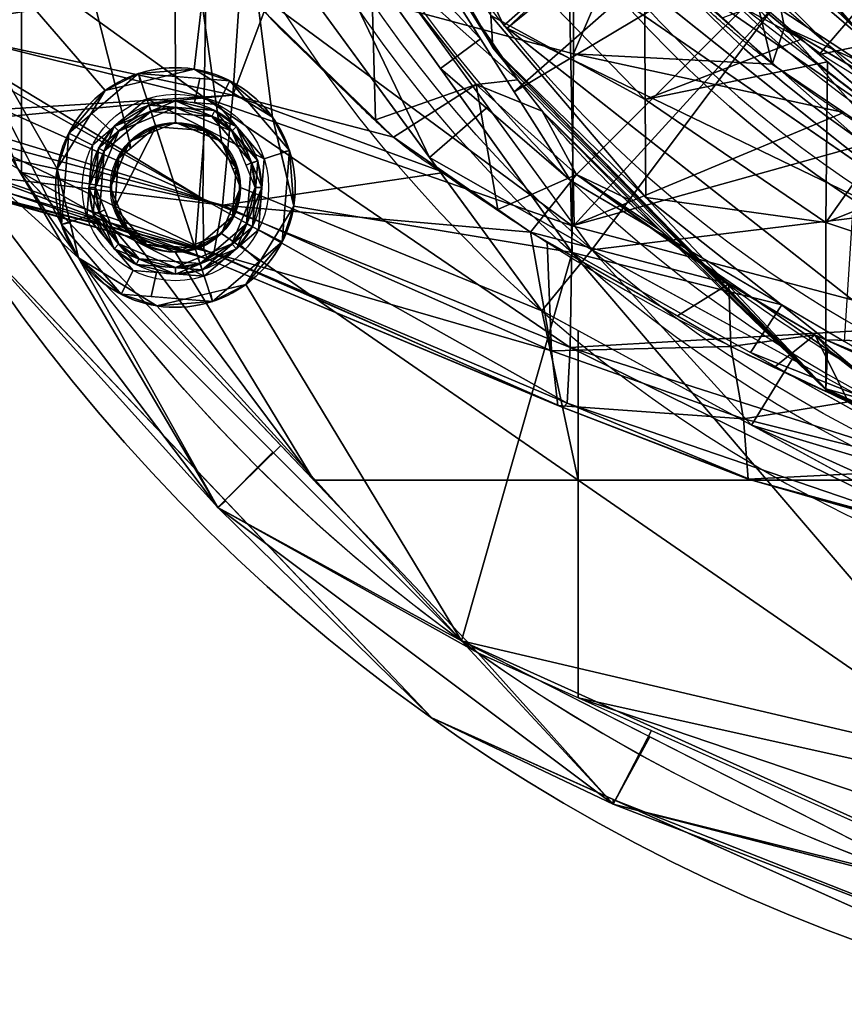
# Model space of a CAD drawing. Header units: millimetres. Extents: x -115 to 115, y -168 to 68.
# Tile 15 of 182: x -55 to -24, y -66 to -29. Entities that reach past the tile are written whole.
import ezdxf

# ---------------------------------------------------------------- set-up
doc = ezdxf.new("R2010")
doc.units = ezdxf.units.MM
doc.layers.add('100', color=7, linetype='Continuous', true_color=0xffffff)

msp = doc.modelspace()

# ---------------------------------------------------------------- linework, layer by layer
at = {"layer": '100', "color": 163, "linetype": 'Continuous'}
for centre, radius in [((0, 0, -61), 43), ((0, 0, -50), 41), ((-48.946, -35.561, 97), 4.5), ((-48.946, -35.561, 103), 3.5), ((-48.946, -35.561, 81), 2.446), ((-48.946, -35.561, 81.046), 2.446)]:
    msp.add_circle(centre, radius, dxfattribs=at)
at = {"layer": '100', "color": 163, "linetype": 'Continuous', "extrusion": (0, 0, -1)}
for centre, radius in [((0, 0, 52), 43), ((0, 0, 63), 41), ((0, 0, 50), 40), ((48.946, -35.561, -102), 4.5), ((48.946, -35.561, -97), 3.25), ((48.946, -35.561, -89), 3.25), ((48.946, -35.561, -97), 3), ((48.946, -35.561, -89), 3), ((48.946, -35.561, -81), 2.4)]:
    msp.add_circle(centre, radius, dxfattribs=at)
for centre, radius, start, end in [((0, 0, -94), 68, 283.06797, 256.93203), ((0, 0, -81), 65, 283.06797, 256.93203), ((0, 0, -97), 51.024, 286.7388, 253.2612), ((0, 0, -80.215), 50.45, 286.0923, 253.9077), ((0, 0, -50), 38.845, 209.0115, 150.9893), ((0, 0, -100), 32.941, 283.1966, 256.8034)]:
    msp.add_arc(centre, radius, start, end, dxfattribs=at)
at = {"layer": '100', "color": 163, "linetype": 'Continuous'}
for centre, radius, start, end in [((0, 0, 84), 68, 283.06797, 256.93203), ((0, 0, 81), 53.418, 285.9698, 254.0302), ((0, 0, 97.321), 49.087, 286.8231, 253.1769), ((0, 0, 65.794), 47, 115.2768, 244.7232), ((0, 0, 51.206), 47, 115.2768, 244.7232), ((0, 0, 50), 42.5, 90, 270), ((0, 0, 67), 42.5, 90, 270), ((0, 0, 97), 65, 180, 216), ((0, 0, 97), 65, 216, 252)]:
    msp.add_arc(centre, radius, start, end, dxfattribs=at)
for points, knots in [([(0.875, 48.447, 3.458), (-2.715, 48.515, 3.428), (-6.302, 48.259, 3.367), (-13.467, 47.122, 2.954), (-16.938, 46.24, 2.643), (-21.947, 44.395, 2.022), (-23.574, 43.662, 1.791), (-26.818, 42.158, 1.343), (-28.432, 41.38, 1.033), (-33.038, 38.923, -0.287), (-35.869, 37.089, -1.625), (-39.042, 34.863, -3.899), (-39.69, 34.457, -4.374), (-40.842, 33.594, -5.429), (-41.343, 33.12, -5.998), (-42.858, 31.722, -7.711), (-43.82, 30.777, -8.897), (-46.647, 27.9, -12.456), (-48.079, 25.637, -14.854), (-50.63, 20.923, -19.584), (-51.653, 18.383, -21.857), (-52.798, 13.914, -24.683), (-53.114, 12.351, -25.51), (-53.6, 9.09, -26.862), (-53.739, 7.361, -27.374), (-54.053, 2.058, -28.45), (-54.063, -1.643, -28.478), (-53.766, -6.916, -27.486), (-53.646, -8.64, -27.011), (-53.173, -11.984, -25.686), (-52.872, -13.563, -24.882), (-51.781, -18.057, -22.128), (-50.742, -20.683, -19.806), (-48.823, -24.268, -16.23), (-48.16, -25.443, -15.024), (-47.019, -27.107, -13.22), (-46.599, -27.629, -12.614), (-45.807, -28.719, -11.413), (-45.372, -29.244, -10.815), (-43.914, -30.652, -9.039), (-42.956, -31.591, -7.841), (-41.473, -33.023, -6.112), (-40.975, -33.503, -5.543), (-39.852, -34.392, -4.474), (-39.214, -34.801, -3.989), (-36.025, -36.998, -1.7), (-33.129, -38.88, -0.318), (-28.503, -41.339, 1.007), (-26.9, -42.117, 1.312), (-23.634, -43.64, 1.78), (-21.986, -44.378, 2.014), (-16.952, -46.236, 2.643), (-13.49, -47.112, 2.957), (-9.936, -47.681, 3.159)], [0, 0, 0, 0, 0.0625, 0.0625, 0.125, 0.125, 0.15625, 0.15625, 0.1875, 0.1875, 0.25, 0.25, 0.265625, 0.265625, 0.28125, 0.28125, 0.3125, 0.3125, 0.375, 0.375, 0.4375, 0.4375, 0.46875, 0.46875, 0.5, 0.5, 0.5625, 0.5625, 0.59375, 0.59375, 0.625, 0.625, 0.6875, 0.6875, 0.71875, 0.71875, 0.734375, 0.734375, 0.75, 0.75, 0.78125, 0.78125, 0.796875, 0.796875, 0.8125, 0.8125, 0.875, 0.875, 0.90625, 0.90625, 0.9375, 0.9375, 1, 1, 1, 1]), ([(-16.056, -45.781, -4.135), (-18.985, -44.746, -4.409), (-21.804, -43.37, -4.713), (-27.082, -40.118, -5.779), (-29.515, -38.31, -6.701), (-33.707, -34.498, -9.407), (-35.355, -32.578, -11.265), (-37.956, -28.88, -15.676), (-39.141, -26.935, -17.869), (-40.685, -23.91, -21.166), (-41.175, -22.899, -22.287), (-42.094, -20.65, -24.277), (-42.493, -19.47, -25.224), (-43.553, -15.721, -27.85), (-44.081, -12.967, -29.377), (-44.662, -8.519, -30.685), (-44.78, -6.953, -30.945), (-44.978, -3.835, -31.382), (-45.048, -2.259, -31.507), (-45.08, 0.894, -31.563), (-45.037, 2.477, -31.493), (-44.878, 5.598, -31.166), (-44.782, 7.136, -30.885), (-44.469, 10.192, -30.264), (-44.247, 11.684, -29.707), (-43.748, 14.512, -28.411), (-43.463, 15.857, -27.655), (-42.477, 19.728, -25.15), (-41.571, 22.073, -23.177), (-39.612, 26.079, -18.801), (-38.471, 28.055, -16.676), (-36.608, 30.816, -13.376), (-35.957, 31.736, -12.291), (-34.39, 33.654, -10.341), (-33.506, 34.6, -9.425), (-30.549, 37.456, -7.2), (-28.175, 39.334, -6.151), (-24.346, 41.825, -5.186), (-23.021, 42.621, -4.976), (-20.272, 44.069, -4.594), (-18.847, 44.715, -4.419), (-14.523, 46.404, -3.967), (-11.542, 47.219, -3.762), (-5.398, 48.27, -3.498), (-2.264, 48.49, -3.474), (0.83, 48.452, -3.443)], [0, 0, 0, 0, 0.0625, 0.0625, 0.125, 0.125, 0.1875, 0.1875, 0.25, 0.25, 0.28125, 0.28125, 0.3125, 0.3125, 0.375, 0.375, 0.40625, 0.40625, 0.4375, 0.4375, 0.46875, 0.46875, 0.5, 0.5, 0.53125, 0.53125, 0.5625, 0.5625, 0.625, 0.625, 0.6875, 0.6875, 0.71875, 0.71875, 0.75, 0.75, 0.8125, 0.8125, 0.84375, 0.84375, 0.875, 0.875, 0.9375, 0.9375, 1, 1, 1, 1]), ([(38.795, 1.315, 40.868), (38.795, -5.261, 40.868), (37.811, -10.395, 41.323), (35.697, -16.482, 42.323), (35.246, -17.681, 42.543), (34.049, -19.915, 43.058), (33.354, -20.985, 43.3), (31.161, -24.176, 43.83), (29.524, -26.242, 43.969), (25.98, -30.037, 43.924), (23.929, -31.699, 43.827), (19.583, -34.608, 43.719), (17.293, -35.84, 43.67), (12.469, -37.841, 43.574), (9.934, -38.602, 43.528), (4.838, -39.587, 43.461), (2.249, -39.82, 43.436), (-5.635, -39.775, 43.497), (-10.818, -38.799, 43.757), (-18.13, -36.022, 44.227), (-20.458, -34.888, 44.39), (-24.904, -32.211, 44.655), (-27.031, -30.63, 44.783), (-29.925, -28.006, 44.73), (-30.87, -27.115, 44.664), (-32.556, -25.147, 44.499), (-33.274, -24.047, 44.425), (-35.444, -20.763, 44.198), (-36.639, -18.44, 44.08), (-39.661, -11.265, 43.834), (-40.825, -6.046, 43.802), (-40.991, 1.735, 43.794), (-40.791, 4.37, 43.802), (-39.89, 9.523, 43.846), (-39.197, 12.028, 43.881), (-37.361, 16.904, 44.016), (-36.206, 19.286, 44.119), (-34.225, 22.653, 44.322), (-33.497, 23.73, 44.394), (-32.011, 25.863, 44.544), (-31.13, 26.836, 44.643), (-28.23, 29.584, 44.811), (-26.215, 31.296, 44.724), (-21.79, 34.18, 44.475), (-19.413, 35.423, 44.316), (-12.112, 38.464, 43.838), (-6.829, 39.599, 43.531), (3.681, 39.961, 43.402), (9.05, 39.1, 43.508), (16.412, 36.265, 43.65), (18.794, 35.057, 43.701), (23.273, 32.195, 43.809), (25.362, 30.591, 43.889), (29.06, 26.822, 43.982), (30.745, 24.709, 43.884), (33.019, 21.498, 43.396), (33.734, 20.413, 43.175), (35.017, 18.165, 42.654), (35.518, 16.954, 42.406), (36.859, 13.205, 41.775), (37.56, 10.633, 41.433), (38.291, 6.677, 41.093), (38.478, 5.351, 41.008), (38.73, 2.686, 40.896), (38.795, 1.315, 40.868), (38.795, -5.261, 40.868)], [-0.015625, -0.015625, 0, 0, 0.0625, 0.0625, 0.078125, 0.078125, 0.09375, 0.09375, 0.125, 0.125, 0.15625, 0.15625, 0.1875, 0.1875, 0.21875, 0.21875, 0.25, 0.25, 0.3125, 0.3125, 0.34375, 0.34375, 0.375, 0.375, 0.390625, 0.390625, 0.40625, 0.40625, 0.4375, 0.4375, 0.5, 0.5, 0.53125, 0.53125, 0.5625, 0.5625, 0.59375, 0.59375, 0.609375, 0.609375, 0.625, 0.625, 0.65625, 0.65625, 0.6875, 0.6875, 0.75, 0.75, 0.8125, 0.8125, 0.84375, 0.84375, 0.875, 0.875, 0.90625, 0.90625, 0.921875, 0.921875, 0.9375, 0.9375, 0.96875, 0.96875, 0.984375, 0.984375, 1, 1, 1.0625, 1.0625]), ([(-35.268, -17.64, -42.534), (-33.403, -21.121, -43.336), (-31.846, -23.235, -43.721), (-28.528, -27.38, -44.009), (-26.704, -29.363, -43.918), (-20.555, -34.342, -43.721), (-15.755, -36.859, -43.629), (-8.116, -39.039, -43.501), (-5.469, -39.504, -43.463), (-0.211, -39.89, -43.44), (2.428, -39.824, -43.464), (10.376, -38.916, -43.697), (15.479, -37.371, -44.059), (22.527, -33.735, -44.518), (24.754, -32.344, -44.66), (27.849, -29.893, -44.761), (28.838, -29.012, -44.764), (30.774, -27.184, -44.678), (31.695, -26.225, -44.586), (34.042, -23.086, -44.338), (35.374, -20.835, -44.202), (37.705, -16.107, -43.987), (38.657, -13.662, -43.919), (40.804, -6.148, -43.791), (41.274, -0.795, -43.781), (40.42, 6.977, -43.82), (39.877, 9.577, -43.844), (38.319, 14.588, -43.942), (37.316, 16.997, -44.019), (35.506, 20.481, -44.191), (34.863, 21.633, -44.256), (33.42, 23.832, -44.408), (32.711, 24.943, -44.476), (31.044, 26.94, -44.643), (30.093, 27.835, -44.718), (28.158, 29.599, -44.763), (27.156, 30.463, -44.744), (24.014, 32.846, -44.62), (21.771, 34.179, -44.47), (17.069, 36.483, -44.164), (14.606, 37.427, -43.997), (7.097, 39.555, -43.569), (1.773, 40.105, -43.424), (-8.563, 39.202, -43.486), (-13.711, 37.671, -43.592), (-20.603, 33.997, -43.743), (-22.822, 32.53, -43.791), (-26.853, 29.217, -43.924), (-28.6, 27.294, -44.006), (-31.856, 23.218, -43.717), (-33.405, 21.096, -43.331), (-35.216, 17.746, -42.558), (-35.671, 16.552, -42.335), (-36.517, 14.126, -41.935), (-36.898, 12.886, -41.752), (-38.564, 6.588, -40.955), (-39.088, 1.313, -40.737), (-38.384, -6.44, -41.05), (-37.912, -9.033, -41.267), (-36.927, -12.786, -41.738), (-36.552, -14.019, -41.918), (-35.709, -16.45, -42.317), (-35.268, -17.64, -42.534), (-33.403, -21.121, -43.336)], [-0.015625, -0.015625, 0, 0, 0.03125, 0.03125, 0.0625, 0.0625, 0.125, 0.125, 0.15625, 0.15625, 0.1875, 0.1875, 0.25, 0.25, 0.28125, 0.28125, 0.296875, 0.296875, 0.3125, 0.3125, 0.34375, 0.34375, 0.375, 0.375, 0.4375, 0.4375, 0.46875, 0.46875, 0.5, 0.5, 0.515625, 0.515625, 0.53125, 0.53125, 0.546875, 0.546875, 0.5625, 0.5625, 0.59375, 0.59375, 0.625, 0.625, 0.6875, 0.6875, 0.75, 0.75, 0.78125, 0.78125, 0.8125, 0.8125, 0.84375, 0.84375, 0.859375, 0.859375, 0.875, 0.875, 0.9375, 0.9375, 0.96875, 0.96875, 0.984375, 0.984375, 1, 1, 1.03125, 1.03125]), ([(32.357, -17.944, 47.231), (31.369, -19.727, 46.673), (30.414, -21.568, 46.351), (28.06, -25.002, 45.97), (26.659, -26.627, 45.9), (23.507, -29.388, 45.943), (21.803, -30.602, 45.999), (18.21, -32.793, 46.068), (16.325, -33.74, 46.099), (10.507, -36.079, 46.196), (6.335, -36.979, 46.283), (-1.989, -37.453, 46.301), (-6.226, -37.07, 46.115), (-14.358, -35.402, 45.61), (-18.392, -34.108, 45.386), (-23.929, -31.121, 45.305), (-25.691, -29.97, 45.311), (-28.818, -27.104, 45.314), (-30.062, -25.436, 45.306), (-33.297, -20.065, 45.351), (-34.997, -16.217, 45.471), (-37.403, -8.285, 45.584), (-38.072, -4.064, 45.6), (-38.056, 4.223, 45.599), (-37.392, 8.362, 45.584), (-34.934, 16.383, 45.469), (-33.228, 20.201, 45.349), (-29.947, 25.593, 45.305), (-28.679, 27.236, 45.313), (-25.591, 30.034, 45.31), (-23.802, 31.21, 45.306), (-18.276, 34.146, 45.389), (-14.225, 35.446, 45.615), (-6.086, 37.087, 46.122), (-1.91, 37.459, 46.304), (6.48, 36.961, 46.277), (10.573, 36.063, 46.196), (16.426, 33.693, 46.098), (18.287, 32.75, 46.067), (21.838, 30.577, 45.998), (23.545, 29.361, 45.941), (26.713, 26.573, 45.901), (28.062, 24.999, 45.971), (30.404, 21.583, 46.349), (31.372, 19.721, 46.674), (32.358, 17.944, 47.231)], [0, 0, 0, 0, 0.03125, 0.03125, 0.0625, 0.0625, 0.09375, 0.09375, 0.125, 0.125, 0.1875, 0.1875, 0.25, 0.25, 0.3125, 0.3125, 0.34375, 0.34375, 0.375, 0.375, 0.4375, 0.4375, 0.5, 0.5, 0.5625, 0.5625, 0.625, 0.625, 0.65625, 0.65625, 0.6875, 0.6875, 0.75, 0.75, 0.8125, 0.8125, 0.875, 0.875, 0.90625, 0.90625, 0.9375, 0.9375, 0.96875, 0.96875, 1, 1, 1, 1]), ([(-32.878, 16.972, -47), (-30.984, 20.64, -47.391), (-28.493, 24.039, -47.559), (-22.544, 29.693, -47.571), (-19.045, 32.036, -47.506), (-11.566, 35.421, -47.454), (-7.496, 36.495, -47.424), (0.671, 37.247, -47.401), (4.869, 36.937, -47.442), (12.841, 35.02, -47.673), (16.719, 33.39, -47.841), (23.646, 29.021, -48.112), (26.784, 26.197, -48.187), (31.758, 19.697, -47.932), (33.745, 15.992, -47.83), (36.399, 8.233, -47.741), (37.092, 4.085, -47.734), (37.09, -4.1, -47.734), (36.395, -8.25, -47.741), (33.742, -15.998, -47.83), (31.754, -19.704, -47.935), (26.784, -26.198, -48.189), (23.645, -29.022, -48.11), (16.704, -33.399, -47.841), (12.822, -35.027, -47.671), (4.845, -36.941, -47.442), (0.641, -37.247, -47.401), (-7.517, -36.49, -47.423), (-11.594, -35.411, -47.454), (-19.058, -32.028, -47.507), (-22.558, -29.682, -47.571), (-28.5, -24.03, -47.559), (-30.984, -20.64, -47.391), (-32.878, -16.973, -47)], [0, 0, 0, 0, 0.0625, 0.0625, 0.125, 0.125, 0.1875, 0.1875, 0.25, 0.25, 0.3125, 0.3125, 0.375, 0.375, 0.4375, 0.4375, 0.5, 0.5, 0.5625, 0.5625, 0.625, 0.625, 0.6875, 0.6875, 0.75, 0.75, 0.8125, 0.8125, 0.875, 0.875, 0.9375, 0.9375, 1, 1, 1, 1])]:
    msp.add_open_spline(points, degree=3, knots=knots, dxfattribs=at)
for points in [[(-30.689, 27.188, -63), (-14.539, 38.336, -63), (4.942, -40.701, -63)], [(-30.689, 27.188, -63), (-14.539, -38.336, -63), (-30.689, -27.188, -63)], [(-30.689, 27.188, -63), (4.942, -40.701, -63), (-14.539, -38.336, -63)], [(-33.228, -26.498, 67), (-18.44, -38.291, 67), (-6.498, -17.854, 67), (-16.454, -9.5, 67)], [(-45.806, -10.528, 65.794), (-45.806, -10.528, 51.206), (-36.611, -29.472, 51.206), (-36.611, -29.472, 65.794)], [(-45.782, -10.576, 65.794), (-36.611, -29.472, 65.794), (-33.228, -26.498, 67)], [(-33.228, -26.498, 50), (-36.611, -29.472, 51.206), (-45.782, -10.576, 51.206)], [(-37.488, -29.974, 97.321), (-45.863, -16.767, 97.321), (-46.959, -19.959, 97)], [(-61.52, -17.781, 81), (-54.723, -17.781, 81), (-54.723, -35.001, 81), (-54.871, -34.845, 81)], [(-48.965, -21.351, 81), (-48.946, -33.116, 81), (-50.675, -33.832, 81), (-54.723, -17.781, 81)], [(-50.675, -33.832, 81), (-51.391, -35.561, 81), (-54.723, -35.001, 81), (-54.723, -17.781, 81)], [(-44.787, -18.464, 97.321), (-36.22, -31.973, 97.321), (-24.196, -21.401, 100)], [(-33.974, -36.975, 80.215), (-43.75, -23.56, 80.215), (-34.347, -18.588, 74.637)], [(-34.347, -18.588, 74.637), (-26.451, -28.733, 74.637), (-33.974, -36.975, 80.215)], [(-18.44, -38.291, 50), (-33.228, -26.498, 50), (-33.574, -19.538, 50), (-19.19, -33.774, 50)], [(-61.819, -20.086, 97), (-51.591, -31.92, 97), (-48.242, -31.116, 97), (-46.959, -19.959, 97)], [(-48.242, -31.116, 97), (-45.305, -32.916, 97), (-46.959, -19.959, 97)], [(-34.047, -38.004, 97), (-46.959, -19.959, 97), (-45.305, -32.916, 97), (-44.501, -36.265, 97)], [(-46.959, -19.959, 97), (-38.991, -31.095, 97), (-37.488, -29.974, 97.321)], [(-22.827, -30.228, -49.121), (-32.205, -19.941, -49.121), (-33.796, -20.845, -50)], [(-28.295, -23.906, -47.501), (-32.205, -19.941, -49.121), (-22.827, -30.228, -49.121)], [(-61.819, -20.086, 97), (-52.586, -38.206, 97), (-53.39, -34.857, 97)], [(-53.39, -34.857, 97), (-51.591, -31.92, 97), (-61.819, -20.086, 97)], [(-39.398, -34.434, 81), (-48.955, -21.365, 81), (-46.223, -20.168, 80.215)], [(-46.223, -20.168, 80.215), (-37.216, -32.528, 80.215), (-39.398, -34.434, 81)], [(-33.796, -20.845, -50), (-23.413, -31.228, -50), (-22.827, -30.228, -49.121)], [(-48.965, -21.351, 81), (-35.19, -40.189, 81), (-46.5, -35.561, 81), (-47.216, -33.832, 81)], [(-47.216, -33.832, 81), (-48.946, -33.116, 81), (-48.965, -21.351, 81)], [(-22.685, -23.885, 100), (-24.196, -21.401, 100), (-36.22, -31.973, 97.321)], [(-41.162, -22.869, -22.256), (-37.101, -29.099, -30.457), (-37.02, -30.315, -24.823)], [(-39.441, -26.049, -18.771), (-41.162, -22.869, -22.256), (-37.02, -30.315, -24.823)], [(-47.778, -26.841, 37.844), (-33.998, -30.534, 43.044), (-33.975, -23.108, 44.344)], [(-33.975, -23.108, 44.344), (-33.998, -30.534, 43.044), (-31.977, -25.816, 44.555)], [(-36.22, -31.973, 97.321), (-34.111, -35.299, 97.321), (-22.685, -23.885, 100)], [(-22.685, -23.885, 100), (-34.111, -35.299, 97.321), (-23.811, -41.346, 97.321)], [(-22.827, -30.228, -49.121), (-22.276, -29.511, -47.53), (-28.295, -23.906, -47.501)], [(-47.869, -32.178, 33.568), (-47.778, -26.841, 37.844), (-58.706, -24.351, 30.602)], [(-58.706, -24.351, 30.602), (-58.66, -29.487, 25.33), (-47.869, -32.178, 33.568)], [(-26.538, -30.928, 44.718), (-31.977, -25.816, 44.555), (-33.998, -30.534, 43.044)], [(-37.02, -30.315, -24.823), (-36.955, -30.404, -19.03), (-39.441, -26.049, -18.771)], [(-37.973, -28.761, -15.799), (-39.441, -26.049, -18.771), (-36.955, -30.404, -19.03)], [(-31.329, -26.812, -42.525), (-31.303, -32.252, -38.403), (-37.191, -26.188, -35.405)], [(-37.101, -29.099, -30.457), (-37.191, -26.188, -35.405), (-31.303, -32.252, -38.403)], [(-15.905, -25.981, 71.52), (-15.688, -35.765, 74.637), (-26.451, -28.733, 74.637)], [(-58.555, -29.575, -15.664), (-58.577, -28.854, -16.897), (-47.395, -26.309, -13.997)], [(-47.395, -26.309, -13.997), (-46.496, -27.639, -12.562), (-58.555, -29.575, -15.664)], [(-41.427, -33.013, -6.149), (-45.609, -28.95, -11.148), (-41.604, -26.626, -13.071)], [(-41.604, -26.626, -13.071), (-37.973, -28.761, -15.799), (-36.089, -31.515, -12.558)], [(-36.089, -31.515, -12.558), (-37.656, -31.687, -7.827), (-41.604, -26.626, -13.071)], [(-41.604, -26.626, -13.071), (-37.656, -31.687, -7.827), (-41.427, -33.013, -6.149)], [(-33.228, -26.498, 67), (-36.611, -29.472, 65.794), (-36.486, -29.571, 65.794)], [(-36.486, -29.571, 51.206), (-36.611, -29.472, 51.206), (-33.228, -26.498, 50)], [(-36.486, -29.571, 65.794), (-32.966, -26.707, 67), (-33.228, -26.498, 67)], [(-33.228, -26.498, 50), (-32.966, -26.707, 50), (-36.486, -29.571, 51.206)], [(-27.072, -28.703, 45.312), (-26.068, -29.543, 45.311), (-26.732, -26.309, 50)], [(-21.249, -31.736, 50), (-26.732, -26.309, 50), (-26.068, -29.543, 45.311)], [(-47.778, -26.841, 37.844), (-47.869, -32.178, 33.568), (-34.043, -36.995, 39.129)], [(-34.043, -36.995, 39.129), (-33.998, -30.534, 43.044), (-47.778, -26.841, 37.844)], [(-18.44, -38.291, 67), (-32.966, -26.707, 67), (-36.486, -29.571, 65.794)], [(-36.486, -29.571, 51.206), (-32.966, -26.707, 50), (-18.44, -38.291, 50)], [(-31.303, -32.252, -38.403), (-31.329, -26.812, -42.525), (-25.432, -29.988, -43.868)], [(-28.444, -27.381, -43.946), (-25.432, -29.988, -43.868), (-31.329, -26.812, -42.525)], [(-32.186, -28.514, -52), (-20.869, -36.326, -52), (-19.899, -34.636, -50), (-30.689, -27.188, -50)], [(-30.689, -27.188, -63), (-19.899, -34.636, -63), (-20.869, -36.326, -61), (-32.186, -28.514, -61)], [(-30.689, -27.188, -50), (-23.291, -33.742, -50), (-20, -34.641, -50), (-28.284, -28.284, -50)], [(-46.496, -27.639, -12.562), (-46.794, -32.097, -8.807), (-58.555, -29.575, -15.664)], [(-46.794, -32.097, -8.807), (-46.496, -27.639, -12.562), (-45.609, -28.95, -11.148)], [(-23.158, -28.69, -47.526), (-24.765, -30.566, -43.851), (-28.444, -27.381, -43.946)], [(-36.955, -30.404, -19.03), (-36.907, -30.32, -13.964), (-37.973, -28.761, -15.799)], [(-33.303, -37.896, 80.215), (-33.974, -36.975, 80.215), (-26.451, -28.733, 74.637)], [(-33.303, -37.896, 80.215), (-26.451, -28.733, 74.637), (-15.688, -35.765, 74.637)], [(-32.186, -28.514, -52), (-32.186, -28.514, -61), (-15.248, -40.206, -61), (-15.248, -40.206, -52)], [(-27.072, -28.703, 45.312), (-28.383, -29.194, 44.662), (-26.538, -30.928, 44.718)], [(-26.538, -30.928, 44.718), (-26.068, -29.543, 45.311), (-27.072, -28.703, 45.312)], [(-24.765, -30.566, -43.851), (-23.158, -28.69, -47.526), (-21.797, -29.957, -47.533)], [(-45.609, -28.95, -11.148), (-40.752, -33.669, -5.344), (-46.794, -32.097, -8.807)], [(-37.02, -30.315, -24.823), (-37.101, -29.099, -30.457), (-31.273, -35.938, -32.636)], [(-31.303, -32.252, -38.403), (-31.273, -35.938, -32.636), (-37.101, -29.099, -30.457)], [(-47.912, -35.987, 27.695), (-47.869, -32.178, 33.568), (-58.66, -29.487, 25.33)], [(-58.66, -29.487, 25.33), (-58.656, -29.92, 24.886), (-47.912, -35.987, 27.695)], [(-58.458, -32.81, -10.135), (-58.555, -29.575, -15.664), (-46.794, -32.097, -8.807)], [(-36.611, -29.472, 65.794), (-36.611, -29.472, 51.206), (-20.069, -42.5, 51.206), (-20.069, -42.5, 65.794)], [(-36.486, -29.571, 65.794), (-20.069, -42.5, 65.794), (-18.44, -38.291, 67)], [(-18.44, -38.291, 50), (-20.069, -42.5, 51.206), (-36.486, -29.571, 51.206)], [(-26.068, -29.543, 45.311), (-26.538, -30.928, 44.718), (-22.351, -33.747, 44.503)], [(-26.068, -29.543, 45.311), (-21.808, -32.037, 45.361), (-21.249, -31.736, 50)], [(-22.351, -33.747, 44.503), (-20.852, -32.597, 45.372), (-26.068, -29.543, 45.311)], [(-58.656, -29.92, 24.886), (-58.592, -31.218, 22.96), (-47.912, -35.987, 27.695)], [(-34.111, -35.299, 97.321), (-37.488, -29.974, 97.321), (-38.991, -31.095, 97)], [(-24.516, -43.153, -19.182), (-36.955, -30.404, -19.03), (-37.02, -30.315, -24.823)], [(-31.273, -35.938, -32.636), (-24.514, -43.121, -26.682), (-37.02, -30.315, -24.823)], [(-37.02, -30.315, -24.823), (-24.514, -43.121, -26.682), (-24.516, -43.153, -19.182)], [(-36.409, -31.048, -13.108), (-36.907, -30.32, -13.964), (-36.955, -30.404, -19.03)], [(-31.303, -32.252, -38.403), (-25.432, -29.988, -43.868), (-24.454, -30.835, -43.843)], [(-21.797, -29.957, -47.533), (-21.843, -33.095, -43.775), (-24.765, -30.566, -43.851)], [(-36.409, -31.048, -13.108), (-36.955, -30.404, -19.03), (-24.516, -43.153, -19.182)], [(-23.835, -32.748, 44.579), (-33.998, -30.534, 43.044), (-34.043, -36.995, 39.129)], [(-33.998, -30.534, 43.044), (-23.835, -32.748, 44.579), (-26.538, -30.928, 44.718)], [(-24.516, -43.153, -19.182), (-24.518, -43.154, -11.728), (-36.409, -31.048, -13.108)], [(-36.089, -31.515, -12.558), (-36.409, -31.048, -13.108), (-24.518, -43.154, -11.728)], [(-24.454, -30.835, -43.843), (-24.512, -36.878, -40.06), (-31.303, -32.252, -38.403)], [(-24.512, -36.878, -40.06), (-24.454, -30.835, -43.843), (-21.843, -33.095, -43.775)], [(-58.592, -31.218, 22.96), (-58.484, -32.738, 19.441), (-47.912, -35.987, 27.695)], [(-52.586, -38.206, 97), (-56.05, -31.407, 97), (-58.57, -32.784, 96.121)], [(-52.955, -33.518, 102), (-50.336, -31.281, 102), (-51.591, -31.92, 97)], [(-50.336, -31.281, 102), (-52.092, -32.781, 102), (-51.393, -33.399, 103), (-50.027, -32.232, 103)], [(-50.336, -31.281, 102), (-50.259, -31.601, 97), (-51.591, -31.92, 97)], [(-50.336, -31.281, 102), (-46.903, -31.551, 102), (-48.242, -31.116, 97)], [(-48.242, -31.116, 97), (-50.259, -31.601, 97), (-50.336, -31.281, 102)], [(-50.027, -32.232, 103), (-48.236, -32.373, 103), (-48.034, -31.462, 102), (-50.336, -31.281, 102)], [(-45.305, -32.916, 97), (-48.242, -31.116, 97), (-46.903, -31.551, 102)], [(-38.991, -31.095, 97), (-34.047, -38.004, 97), (-34.111, -35.299, 97.321)], [(-46.903, -31.551, 102), (-48.034, -31.462, 102), (-48.236, -32.373, 103), (-47.357, -32.442, 103)], [(-47.357, -32.442, 103), (-45.617, -34.479, 103), (-44.666, -34.17, 102), (-46.903, -31.551, 102)], [(-46.903, -31.551, 102), (-44.666, -34.17, 102), (-45.305, -32.916, 97)], [(-40.752, -33.669, -5.344), (-41.427, -33.013, -6.149), (-37.656, -31.687, -7.827)], [(-36.843, -36.382, -2.563), (-40.752, -33.669, -5.344), (-37.656, -31.687, -7.827)], [(-36.089, -31.515, -12.558), (-35.173, -32.695, -11.304), (-37.656, -31.687, -7.827)], [(-33.878, -35.076, -4.823), (-37.656, -31.687, -7.827), (-35.173, -32.695, -11.304)], [(-37.656, -31.687, -7.827), (-33.878, -35.076, -4.823), (-36.843, -36.382, -2.563)], [(-35.173, -32.695, -11.304), (-36.089, -31.515, -12.558), (-24.518, -43.154, -11.728)], [(-58.429, -33.189, -9.124), (-58.458, -32.81, -10.135), (-46.794, -32.097, -8.807)], [(-46.794, -32.097, -8.807), (-47.175, -36.23, -2.225), (-58.429, -33.189, -9.124)], [(-51.591, -31.92, 97), (-53.39, -34.857, 97), (-52.955, -33.518, 102)], [(-47.175, -36.23, -2.225), (-46.794, -32.097, -8.807), (-38.848, -34.991, -3.989)], [(-40.752, -33.669, -5.344), (-38.848, -34.991, -3.989), (-46.794, -32.097, -8.807)], [(-47.864, -38.89, 103), (-50.027, -32.232, 103), (-52.064, -33.972, 103), (-52.274, -36.643, 103)], [(-51.841, -34.086, 97), (-49.95, -32.47, 97), (-49.873, -32.708, 97), (-51.619, -34.199, 97)], [(-49.95, -32.47, 97), (-51.841, -34.086, 97), (-51.244, -33.263, 89)], [(-51.067, -33.44, 89), (-48.946, -32.561, 89), (-48.946, -32.311, 89), (-51.244, -33.263, 89)], [(-51.244, -33.263, 89), (-49.859, -32.689, 89), (-49.95, -32.47, 97)], [(-50.027, -32.232, 103), (-47.864, -38.89, 103), (-45.827, -37.15, 103), (-45.617, -34.479, 103)], [(-45.617, -34.479, 103), (-47.357, -32.442, 103), (-50.027, -32.232, 103)], [(-47.47, -32.665, 97), (-49.95, -32.47, 97), (-48.946, -32.311, 89)], [(-49.95, -32.47, 97), (-49.859, -32.689, 89), (-48.946, -32.311, 89)], [(-47.584, -32.888, 97), (-49.873, -32.708, 97), (-49.95, -32.47, 97), (-47.47, -32.665, 97)], [(-46.647, -33.263, 89), (-48.946, -32.311, 89), (-48.946, -32.561, 89), (-46.824, -33.44, 89)], [(-48.946, -32.311, 89), (-46.647, -33.263, 89), (-47.47, -32.665, 97)], [(-47.869, -32.178, 33.568), (-47.912, -35.987, 27.695), (-34.118, -41.576, 33.122)], [(-34.118, -41.576, 33.122), (-34.043, -36.995, 39.129), (-47.869, -32.178, 33.568)], [(-39.398, -34.434, 81), (-37.216, -32.528, 80.215), (-33.303, -37.896, 80.215)], [(-31.273, -35.938, -32.636), (-31.303, -32.252, -38.403), (-24.512, -36.878, -40.06)], [(-47.35, -47.574, 81.879), (-58.57, -32.784, 81.879), (-54.871, -34.845, 81)], [(-57.404, -36.453, 84), (-58.57, -32.784, 81.879), (-47.35, -47.574, 81.879)], [(-47.35, -47.574, 96.121), (-58.57, -32.784, 96.121), (-57.404, -36.453, 94)], [(-52.586, -38.206, 97), (-58.57, -32.784, 96.121), (-47.35, -47.574, 96.121)], [(-47.88, -37.883, 20.741), (-47.912, -35.987, 27.695), (-58.484, -32.738, 19.441)], [(-58.484, -32.738, 19.441), (-58.372, -34.307, 15.808), (-47.88, -37.883, 20.741)], [(-52.064, -33.972, 103), (-51.393, -33.399, 103), (-52.092, -32.781, 102), (-52.955, -33.518, 102)], [(-51.067, -33.44, 89), (-51.619, -34.199, 97), (-49.873, -32.708, 97)], [(-49.873, -32.708, 97), (-49.789, -32.91, 89), (-51.067, -33.44, 89)], [(-48.946, -32.561, 89), (-49.873, -32.708, 97), (-47.584, -32.888, 97)], [(-48.946, -32.561, 89), (-49.789, -32.91, 89), (-49.873, -32.708, 97)], [(-47.584, -32.888, 97), (-46.824, -33.44, 89), (-48.946, -32.561, 89)], [(-47.47, -32.665, 97), (-45.855, -34.557, 97), (-46.092, -34.634, 97), (-47.584, -32.888, 97)], [(-46.824, -33.44, 89), (-47.584, -32.888, 97), (-46.092, -34.634, 97)], [(-45.855, -34.557, 97), (-47.47, -32.665, 97), (-46.647, -33.263, 89)], [(-35.173, -32.695, -11.304), (-31.863, -36.038, -8.489), (-33.878, -35.076, -4.823)], [(-24.518, -43.154, -11.728), (-30.717, -37.194, -7.515), (-35.173, -32.695, -11.304)], [(-34.043, -36.995, 39.129), (-22.351, -33.747, 44.503), (-23.835, -32.748, 44.579)], [(-58.384, -33.778, -7.557), (-58.429, -33.189, -9.124), (-47.175, -36.23, -2.225)], [(-51.244, -33.263, 89), (-52.196, -35.561, 89), (-51.946, -35.561, 89), (-51.067, -33.44, 89)], [(-52.196, -35.561, 89), (-51.244, -33.263, 89), (-51.841, -34.086, 97)], [(-49.687, -33.278, 81), (-48.204, -37.844, 81), (-50.035, -37.699, 81), (-51.228, -36.303, 81)], [(-51.228, -36.303, 81), (-51.084, -34.471, 81), (-49.687, -33.278, 81)], [(-50.675, -33.832, 81), (-48.946, -33.116, 81), (-48.946, -33.116, 81.046), (-50.675, -33.832, 81.046)], [(-50.675, -33.832, 81.046), (-48.946, -33.116, 81.046), (-49.687, -33.278, 81)], [(-49.687, -33.278, 81), (-50.624, -34.078, 81), (-50.675, -33.832, 81.046)], [(-47.856, -33.423, 81), (-49.687, -33.278, 81), (-48.946, -33.116, 81.046)], [(-48.204, -37.844, 81), (-49.687, -33.278, 81), (-47.856, -33.423, 81)], [(-48.946, -33.116, 81), (-48.258, -33.4, 81), (-48.258, -33.4, 81.046), (-48.946, -33.116, 81.046)], [(-48.946, -33.116, 81.046), (-47.216, -33.832, 81.046), (-47.856, -33.423, 81)], [(-46.824, -33.44, 89), (-45.946, -35.561, 89), (-45.696, -35.561, 89), (-46.647, -33.263, 89)], [(-46.647, -33.263, 89), (-46.074, -34.648, 89), (-45.855, -34.557, 97)], [(-44.666, -34.17, 102), (-44.985, -34.247, 97), (-45.305, -32.916, 97)], [(-24.512, -36.878, -40.06), (-21.843, -33.095, -43.775), (-19.195, -34.733, -43.713)], [(-53.225, -36.952, 102), (-52.955, -33.518, 102), (-53.39, -34.857, 97)], [(-52.955, -33.518, 102), (-53.225, -36.952, 102), (-52.274, -36.643, 103), (-52.064, -33.972, 103)], [(-51.619, -34.199, 97), (-51.067, -33.44, 89), (-51.946, -35.561, 89)], [(-47.216, -33.832, 81.046), (-48.258, -33.4, 81.046), (-48.258, -33.4, 81), (-47.216, -33.832, 81)], [(-47.856, -33.423, 81), (-46.663, -34.819, 81), (-46.807, -36.651, 81), (-48.204, -37.844, 81)], [(-46.663, -34.819, 81), (-47.856, -33.423, 81), (-47.216, -33.832, 81.046)], [(-46.092, -34.634, 97), (-46.295, -34.718, 89), (-46.824, -33.44, 89)], [(-58.27, -34.869, -1.714), (-58.384, -33.778, -7.557), (-47.175, -36.23, -2.225)], [(-51.391, -35.561, 81.046), (-50.72, -33.942, 81.046), (-51.084, -34.471, 81)], [(-51.106, -34.874, 81.046), (-51.106, -34.874, 81), (-50.675, -33.832, 81)], [(-50.675, -33.832, 81), (-50.675, -33.832, 81.046), (-51.106, -34.874, 81.046)], [(-50.72, -33.942, 81.046), (-50.624, -34.078, 81), (-51.084, -34.471, 81)], [(-50.624, -34.078, 81), (-50.72, -33.942, 81.046), (-50.675, -33.832, 81.046)], [(-47.216, -33.832, 81), (-46.5, -35.561, 81), (-46.5, -35.561, 81.046), (-47.216, -33.832, 81.046)], [(-47.216, -33.832, 81.046), (-46.785, -34.874, 81.046), (-46.663, -34.819, 81)], [(-22.351, -33.747, 44.503), (-34.043, -36.995, 39.129), (-19.89, -40.745, 41.335)], [(-47.75, -38.244, 13.262), (-47.88, -37.883, 20.741), (-58.372, -34.307, 15.808)], [(-58.372, -34.307, 15.808), (-58.35, -34.732, 14), (-47.75, -38.244, 13.262)], [(-51.841, -34.086, 97), (-52.036, -36.565, 97), (-52.196, -35.561, 89)], [(-51.619, -34.199, 97), (-51.799, -36.488, 97), (-52.036, -36.565, 97), (-51.841, -34.086, 97)], [(-51.946, -35.561, 89), (-51.799, -36.488, 97), (-51.619, -34.199, 97)], [(-44.936, -37.604, 102), (-44.666, -34.17, 102), (-45.617, -34.479, 103), (-45.827, -37.15, 103)], [(-44.501, -36.265, 97), (-44.985, -34.247, 97), (-44.666, -34.17, 102)], [(-44.666, -34.17, 102), (-44.936, -37.604, 102), (-44.501, -36.265, 97)], [(-47.75, -38.244, 13.262), (-58.35, -34.732, 14), (-58.343, -35.221, 10.645)], [(-51.084, -34.471, 81), (-51.228, -36.303, 81), (-51.391, -35.561, 81.046)], [(-45.946, -35.561, 89), (-46.295, -34.718, 89), (-46.092, -34.634, 97)], [(-46.273, -36.923, 97), (-46.092, -34.634, 97), (-45.855, -34.557, 97), (-46.05, -37.036, 97)], [(-45.946, -35.561, 89), (-46.092, -34.634, 97), (-46.273, -36.923, 97)], [(-45.855, -34.557, 97), (-46.074, -34.648, 89), (-45.696, -35.561, 89)], [(-46.05, -37.036, 97), (-45.855, -34.557, 97), (-45.696, -35.561, 89)], [(-33.303, -37.896, 80.215), (-35.19, -40.189, 81), (-39.398, -34.434, 81)], [(-10.008, -41.683, -41.606), (-24.512, -36.878, -40.06), (-19.195, -34.733, -43.713)], [(-47.175, -36.23, -2.225), (-47.506, -38.022, 5.487), (-58.27, -34.869, -1.714)], [(-58.222, -35.33, 0.754), (-58.27, -34.869, -1.714), (-47.506, -38.022, 5.487)], [(-54.871, -34.845, 81), (-44.985, -45.246, 81), (-47.35, -47.574, 81.879)], [(-43.746, -46.55, 81), (-54.723, -35.001, 81), (-50.675, -37.29, 81)], [(-54.723, -35.001, 81), (-51.391, -35.561, 81), (-50.675, -37.29, 81)], [(-53.39, -34.857, 97), (-52.906, -36.875, 97), (-53.225, -36.952, 102)], [(-51.391, -35.561, 81), (-51.106, -34.874, 81), (-51.106, -34.874, 81.046), (-51.391, -35.561, 81.046)], [(-47.175, -36.23, -2.225), (-38.848, -34.991, -3.989), (-35.607, -37.24, -1.684)], [(-46.5, -35.561, 81.046), (-46.807, -36.651, 81), (-46.663, -34.819, 81)], [(-46.663, -34.819, 81), (-46.785, -34.874, 81.046), (-46.5, -35.561, 81.046)], [(-35.607, -37.24, -1.684), (-36.843, -36.382, -2.563), (-33.878, -35.076, -4.823)], [(-35.607, -37.24, -1.684), (-33.878, -35.076, -4.823), (-28.162, -39.176, -2.396)], [(-33.878, -35.076, -4.823), (-30.717, -37.194, -7.515), (-29.835, -37.933, -7.048)], [(-29.835, -37.933, -7.048), (-28.162, -39.176, -2.396), (-33.878, -35.076, -4.823)], [(-33.878, -35.076, -4.823), (-31.863, -36.038, -8.489), (-30.717, -37.194, -7.515)], [(-58.343, -35.221, 10.645), (-58.282, -35.276, 5.67), (-47.75, -38.244, 13.262)], [(-47.506, -38.022, 5.487), (-47.75, -38.244, 13.262), (-58.282, -35.276, 5.67)], [(-58.282, -35.276, 5.67), (-58.222, -35.33, 0.754), (-47.506, -38.022, 5.487)], [(-26.165, -39.965, 97.321), (-34.111, -35.299, 97.321), (-34.047, -38.004, 97)], [(-51.067, -37.682, 89), (-51.946, -35.561, 89), (-52.196, -35.561, 89), (-51.244, -37.859, 89)], [(-52.036, -36.565, 97), (-51.817, -36.474, 89), (-52.196, -35.561, 89)], [(-51.946, -35.561, 89), (-51.596, -36.404, 89), (-51.799, -36.488, 97)], [(-50.675, -37.29, 81), (-51.391, -35.561, 81), (-51.391, -35.561, 81.046), (-50.675, -37.29, 81.046)], [(-50.675, -37.29, 81.046), (-51.391, -35.561, 81.046), (-51.228, -36.303, 81)], [(-33.821, -46.55, 81), (-47.216, -37.29, 81), (-46.5, -35.561, 81), (-35.19, -40.189, 81)], [(-46.807, -36.651, 81), (-46.5, -35.561, 81.046), (-47.216, -37.29, 81.046)], [(-46.647, -37.859, 89), (-45.696, -35.561, 89), (-45.946, -35.561, 89), (-46.824, -37.682, 89)], [(-46.273, -36.923, 97), (-46.824, -37.682, 89), (-45.946, -35.561, 89)], [(-46.5, -35.561, 81), (-46.785, -36.248, 81), (-46.785, -36.248, 81.046), (-46.5, -35.561, 81.046)], [(-45.696, -35.561, 89), (-46.647, -37.859, 89), (-46.05, -37.036, 97)], [(-15.688, -35.765, 74.637), (-19.774, -45.303, 80.215), (-33.303, -37.896, 80.215)], [(-34.229, -43.655, 25.858), (-34.118, -41.576, 33.122), (-47.912, -35.987, 27.695)], [(-47.912, -35.987, 27.695), (-47.88, -37.883, 20.741), (-34.229, -43.655, 25.858)], [(-47.506, -38.022, 5.487), (-47.175, -36.23, -2.225), (-34.82, -41.694, 3.267)], [(-35.607, -37.24, -1.684), (-34.82, -41.694, 3.267), (-47.175, -36.23, -2.225)], [(-24.512, -36.878, -40.06), (-24.513, -41.287, -33.951), (-31.273, -35.938, -32.636)], [(-31.273, -35.938, -32.636), (-24.513, -41.287, -33.951), (-24.514, -43.121, -26.682)], [(-47.35, -47.574, 81.879), (-47.062, -47.334, 84), (-57.404, -36.453, 84)], [(-57.404, -36.453, 84), (-47.172, -47.217, 84), (-47.172, -47.217, 94), (-57.404, -36.453, 94)], [(-57.404, -36.453, 94), (-47.062, -47.334, 94), (-47.35, -47.574, 96.121)], [(-51.244, -37.859, 89), (-51.817, -36.474, 89), (-52.036, -36.565, 97)], [(-50.421, -38.457, 97), (-52.036, -36.565, 97), (-51.799, -36.488, 97), (-50.308, -38.234, 97)], [(-52.036, -36.565, 97), (-50.421, -38.457, 97), (-51.244, -37.859, 89)], [(-51.799, -36.488, 97), (-51.596, -36.404, 89), (-51.067, -37.682, 89)], [(-51.067, -37.682, 89), (-50.308, -38.234, 97), (-51.799, -36.488, 97)], [(-51.228, -36.303, 81), (-50.035, -37.699, 81), (-50.675, -37.29, 81.046)], [(-47.216, -37.29, 81.046), (-46.785, -36.248, 81.046), (-46.785, -36.248, 81), (-47.216, -37.29, 81)], [(-34.047, -38.004, 97), (-44.501, -36.265, 97), (-46.3, -39.202, 97), (-38.206, -52.586, 97)], [(-46.3, -39.202, 97), (-44.501, -36.265, 97), (-44.936, -37.604, 102)], [(-50.534, -38.68, 103), (-52.274, -36.643, 103), (-53.225, -36.952, 102), (-50.988, -39.571, 102)], [(-53.225, -36.952, 102), (-52.906, -36.875, 97), (-52.586, -38.206, 97)], [(-50.988, -39.571, 102), (-53.225, -36.952, 102), (-52.586, -38.206, 97)], [(-52.274, -36.643, 103), (-50.534, -38.68, 103), (-47.864, -38.89, 103)], [(-47.216, -37.29, 81.046), (-48.204, -37.844, 81), (-46.807, -36.651, 81)], [(-46.05, -37.036, 97), (-47.941, -38.652, 97), (-48.018, -38.414, 97), (-46.273, -36.923, 97)], [(-46.824, -37.682, 89), (-46.273, -36.923, 97), (-48.018, -38.414, 97)], [(-24.513, -41.287, -33.951), (-24.512, -36.878, -40.06), (-10.008, -41.683, -41.606)], [(-50.675, -37.29, 81), (-48.946, -38.007, 81), (-43.746, -46.55, 81)], [(-50.675, -37.29, 81.046), (-49.633, -37.722, 81.046), (-49.633, -37.722, 81), (-50.675, -37.29, 81)], [(-50.035, -37.699, 81), (-49.398, -37.819, 81.046), (-50.675, -37.29, 81.046)], [(-33.821, -46.55, 81), (-43.746, -46.55, 81), (-48.946, -38.007, 81), (-47.216, -37.29, 81)], [(-47.216, -37.29, 81), (-48.946, -38.007, 81), (-48.946, -38.007, 81.046), (-47.216, -37.29, 81.046)], [(-48.204, -37.844, 81), (-47.216, -37.29, 81.046), (-48.946, -38.007, 81.046)], [(-47.941, -38.652, 97), (-46.05, -37.036, 97), (-46.647, -37.859, 89)], [(-45.827, -37.15, 103), (-46.498, -37.723, 103), (-45.799, -38.341, 102), (-44.936, -37.604, 102)], [(-28.162, -39.176, -2.396), (-30.091, -40.383, 0.324), (-35.607, -37.24, -1.684)], [(-35.607, -37.24, -1.684), (-34.984, -37.595, -1.457), (-34.82, -41.694, 3.267)], [(-19.89, -40.745, 41.335), (-34.043, -36.995, 39.129), (-34.118, -41.576, 33.122)], [(-24.518, -43.154, -11.728), (-29.835, -37.933, -7.048), (-30.717, -37.194, -7.515)], [(-51.244, -37.859, 89), (-48.946, -38.811, 89), (-48.946, -38.561, 89), (-51.067, -37.682, 89)], [(-50.308, -38.234, 97), (-51.067, -37.682, 89), (-48.946, -38.561, 89)], [(-50.035, -37.699, 81), (-49.432, -37.747, 81), (-49.398, -37.819, 81.046)], [(-46.824, -37.682, 89), (-48.946, -38.561, 89), (-48.946, -38.811, 89), (-46.647, -37.859, 89)], [(-48.018, -38.414, 97), (-48.102, -38.212, 89), (-46.824, -37.682, 89)], [(-44.936, -37.604, 102), (-47.555, -39.841, 102), (-46.3, -39.202, 97)], [(-34.82, -41.694, 3.267), (-34.984, -37.595, -1.457), (-28.085, -41.526, 1.055)], [(-48.946, -38.811, 89), (-51.244, -37.859, 89), (-50.421, -38.457, 97)], [(-48.946, -38.007, 81), (-49.633, -37.722, 81), (-49.633, -37.722, 81.046), (-48.946, -38.007, 81.046)], [(-48.946, -38.007, 81.046), (-49.432, -37.747, 81), (-48.204, -37.844, 81)], [(-48.946, -38.007, 81.046), (-49.398, -37.819, 81.046), (-49.432, -37.747, 81)], [(-46.647, -37.859, 89), (-48.032, -38.433, 89), (-47.941, -38.652, 97)], [(-47.88, -37.883, 20.741), (-47.75, -38.244, 13.262), (-34.384, -43.825, 18.242)], [(-34.384, -43.825, 18.242), (-34.229, -43.655, 25.858), (-47.88, -37.883, 20.741)], [(-47.555, -39.841, 102), (-45.799, -38.341, 102), (-46.498, -37.723, 103), (-47.864, -38.89, 103)], [(-47.75, -38.244, 13.262), (-47.506, -38.022, 5.487), (-34.586, -43.749, 10.585)], [(-34.82, -41.694, 3.267), (-34.586, -43.749, 10.585), (-47.506, -38.022, 5.487)], [(-38.206, -52.586, 97), (-22.978, -56.157, 97), (-20.751, -53.536, 97), (-34.047, -38.004, 97)], [(-27.306, -44.485, 81), (-35.19, -40.189, 81), (-33.303, -37.896, 80.215)], [(-20.751, -53.536, 97), (-17.323, -53.253, 97), (-14.695, -48.862, 97), (-34.047, -38.004, 97)], [(-34.047, -38.004, 97), (-27.351, -41.761, 97), (-26.165, -39.965, 97.321)], [(-33.303, -37.896, 80.215), (-25.786, -42.012, 80.215), (-27.306, -44.485, 81)], [(-29.835, -37.933, -7.048), (-27.081, -39.835, -6.191), (-28.162, -39.176, -2.396)], [(-24.518, -43.154, -11.728), (-24.451, -41.65, -5.373), (-29.835, -37.933, -7.048)], [(-49.649, -40.006, 97), (-52.586, -38.206, 97), (-38.206, -52.586, 97)], [(-47.35, -47.574, 96.121), (-45.287, -45.505, 97), (-52.586, -38.206, 97)], [(-52.586, -38.206, 97), (-49.649, -40.006, 97), (-50.988, -39.571, 102)], [(-50.308, -38.234, 97), (-48.018, -38.414, 97), (-47.941, -38.652, 97), (-50.421, -38.457, 97)], [(-50.421, -38.457, 97), (-47.941, -38.652, 97), (-48.946, -38.811, 89)], [(-48.946, -38.561, 89), (-48.018, -38.414, 97), (-50.308, -38.234, 97)], [(-48.946, -38.561, 89), (-48.102, -38.212, 89), (-48.018, -38.414, 97)], [(-47.941, -38.652, 97), (-48.032, -38.433, 89), (-48.946, -38.811, 89)], [(-34.586, -43.749, 10.585), (-34.384, -43.825, 18.242), (-47.75, -38.244, 13.262)], [(-50.988, -39.571, 102), (-49.857, -39.66, 102), (-49.655, -38.749, 103), (-50.534, -38.68, 103)], [(-47.864, -38.89, 103), (-49.655, -38.749, 103), (-49.857, -39.66, 102), (-47.555, -39.841, 102)], [(-28.085, -41.526, 1.055), (-30.091, -40.383, 0.324), (-28.162, -39.176, -2.396)], [(-24.929, -41.089, -1.702), (-28.162, -39.176, -2.396), (-27.081, -39.835, -6.191)], [(-28.085, -41.526, 1.055), (-28.162, -39.176, -2.396), (-24.929, -41.089, -1.702)], [(-38.206, -52.586, 97), (-46.3, -39.202, 97), (-49.649, -40.006, 97)], [(-49.649, -40.006, 97), (-47.632, -39.521, 97), (-47.555, -39.841, 102)], [(-47.555, -39.841, 102), (-47.632, -39.521, 97), (-46.3, -39.202, 97)], [(-47.555, -39.841, 102), (-50.988, -39.571, 102), (-49.649, -40.006, 97)], [(-27.081, -39.835, -6.191), (-24.334, -41.731, -5.337), (-24.929, -41.089, -1.702)], [(-35.19, -40.189, 81), (-33.821, -40.935, 81), (-33.821, -46.55, 81)], [(-14.207, -46.986, 97.321), (-26.165, -39.965, 97.321), (-27.351, -41.761, 97)], [(-34.118, -41.576, 33.122), (-19.906, -46.111, 35.157), (-19.89, -40.745, 41.335)], [(-23.517, -46.55, 81), (-33.821, -46.55, 81), (-33.821, -40.935, 81)], [(-24.929, -41.089, -1.702), (-26.441, -42.303, 1.321), (-28.085, -41.526, 1.055)], [(-23.667, -43.615, 1.77), (-26.441, -42.303, 1.321), (-24.929, -41.089, -1.702)], [(-17.302, -44.566, -0.778), (-24.929, -41.089, -1.702), (-23.452, -42.34, -5.063)], [(-24.929, -41.089, -1.702), (-24.334, -41.731, -5.337), (-23.452, -42.34, -5.063)], [(-23.667, -43.615, 1.77), (-24.929, -41.089, -1.702), (-17.302, -44.566, -0.778)], [(-24.514, -43.121, -26.682), (-24.513, -41.287, -33.951), (-10.007, -47.187, -35.391)], [(-10.008, -41.683, -41.606), (-10.007, -47.187, -35.391), (-24.513, -41.287, -33.951)], [(-28.085, -41.526, 1.055), (-27.606, -44.252, 4.056), (-34.82, -41.694, 3.267)], [(-34.586, -43.749, 10.585), (-34.82, -41.694, 3.267), (-27.606, -44.252, 4.056)], [(-34.118, -41.576, 33.122), (-34.229, -43.655, 25.858), (-19.93, -48.545, 27.39)], [(-19.93, -48.545, 27.39), (-19.906, -46.111, 35.157), (-34.118, -41.576, 33.122)], [(-27.606, -44.252, 4.056), (-28.085, -41.526, 1.055), (-23.667, -43.615, 1.77)], [(-27.351, -41.761, 97), (-14.695, -48.862, 97), (-14.207, -46.986, 97.321)], [(-18.683, -46.16, -7.85), (-24.451, -41.65, -5.373), (-24.518, -43.154, -11.728)], [(-23.452, -42.34, -5.063), (-24.451, -41.65, -5.373), (-18.683, -46.16, -7.85)], [(-27.306, -44.485, 81), (-25.786, -42.012, 80.215), (-13.984, -48.473, 80.215)], [(-24.518, -43.154, -11.728), (-24.516, -43.153, -19.182), (-10.014, -49.777, -19.253)], [(-10.014, -49.777, -19.253), (-10.024, -49.767, -11.016), (-24.518, -43.154, -11.728)], [(-24.518, -43.154, -11.728), (-18.381, -46.56, -9.066), (-18.683, -46.16, -7.85)], [(-16.688, -47.455, -10), (-24.518, -43.154, -11.728), (-10.024, -49.767, -11.016)], [(-16.688, -47.455, -10), (-17.298, -47.176, -9.905), (-24.518, -43.154, -11.728)], [(-17.298, -47.176, -9.905), (-18.381, -46.56, -9.066), (-24.518, -43.154, -11.728)], [(-10.014, -49.777, -19.253), (-24.516, -43.153, -19.182), (-24.514, -43.121, -26.682)], [(-10.007, -47.187, -35.391), (-10.009, -49.682, -27.525), (-24.514, -43.121, -26.682)], [(-24.514, -43.121, -26.682), (-10.009, -49.682, -27.525), (-10.014, -49.777, -19.253)], [(-20.044, -46.139, 3.579), (-27.606, -44.252, 4.056), (-23.667, -43.615, 1.77)], [(-27.606, -44.252, 4.056), (-27.437, -46.516, 11.369), (-34.586, -43.749, 10.585)], [(-34.384, -43.825, 18.242), (-34.586, -43.749, 10.585), (-27.437, -46.516, 11.369)], [(-34.229, -43.655, 25.858), (-34.384, -43.825, 18.242), (-27.292, -46.549, 19.151)], [(-27.437, -46.516, 11.369), (-27.292, -46.549, 19.151), (-34.384, -43.825, 18.242)], [(-19.93, -48.545, 27.39), (-34.229, -43.655, 25.858), (-27.292, -46.549, 19.151)], [(-27.437, -46.516, 11.369), (-27.606, -44.252, 4.056), (-20.044, -46.139, 3.579)], [(-13.984, -48.473, 80.215), (-14.446, -50.31, 80.903), (-27.306, -44.485, 81)], [(-14.446, -50.31, 80.903), (-14.697, -51.356, 81), (-27.306, -44.485, 81)], [(-47.35, -47.574, 81.879), (-44.985, -45.246, 81), (-37.584, -53.032, 81)], [(-38.206, -52.586, 97), (-45.287, -45.505, 97), (-47.35, -47.574, 96.121)], [(-20.044, -46.139, 3.579), (-20, -48.637, 11.135), (-27.437, -46.516, 11.369)], [(-43.746, -46.55, 81), (-33.821, -46.55, 81), (-33.821, -54.723, 81), (-37.584, -53.032, 81)], [(-33.821, -46.55, 81), (-23.517, -46.55, 81), (-18.696, -55.093, 81), (-20.425, -55.81, 81)], [(-20.425, -55.81, 81), (-21.141, -57.539, 81), (-33.821, -54.723, 81), (-33.821, -46.55, 81)], [(-27.292, -46.549, 19.151), (-27.437, -46.516, 11.369), (-20, -48.637, 11.135)], [(-20, -48.637, 11.135), (-19.961, -48.651, 19.242), (-27.292, -46.549, 19.151)], [(-27.292, -46.549, 19.151), (-19.961, -48.651, 19.242), (-19.93, -48.545, 27.39)], [(-39.319, -55.48, 84), (-47.062, -47.334, 84), (-47.35, -47.574, 81.879)], [(-47.35, -47.574, 96.121), (-47.062, -47.334, 94), (-39.319, -55.48, 94)], [(-39.319, -55.48, 94), (-47.172, -47.217, 94), (-47.172, -47.217, 84), (-39.319, -55.48, 84)], [(-37.584, -53.032, 81), (-32.506, -58.725, 81.879), (-47.35, -47.574, 81.879)], [(-47.35, -47.574, 81.879), (-32.506, -58.725, 81.879), (-39.319, -55.48, 84)], [(-39.319, -55.48, 94), (-32.506, -58.725, 96.121), (-47.35, -47.574, 96.121)], [(-47.35, -47.574, 96.121), (-32.506, -58.725, 96.121), (-38.206, -52.586, 97)], [(-38.206, -52.586, 97), (-20.086, -61.819, 97), (-22.703, -59.586, 97)], [(-22.703, -59.586, 97), (-22.978, -56.157, 97), (-38.206, -52.586, 97)], [(-32.506, -58.725, 96.121), (-31.133, -56.19, 97), (-38.206, -52.586, 97)], [(-37.584, -53.032, 81), (-31.07, -55.959, 81), (-32.506, -58.725, 81.879)], [(-33.821, -54.723, 81), (-21.141, -57.539, 81), (-20.425, -59.268, 81)], [(-20.425, -59.268, 81), (-18.696, -59.984, 81), (-18.405, -61.651, 81), (-33.821, -54.723, 81)], [(-32.506, -58.725, 81.879), (-32.504, -58.542, 84), (-39.319, -55.48, 84)], [(-39.319, -55.48, 84), (-25.511, -61.685, 84), (-25.511, -61.685, 94), (-39.319, -55.48, 94)], [(-39.319, -55.48, 94), (-32.504, -58.542, 94), (-32.506, -58.725, 96.121)], [(-32.506, -58.725, 81.879), (-31.07, -55.959, 81), (-14.697, -63.317, 81)], [(-20.086, -61.819, 97), (-31.133, -56.19, 97), (-32.506, -58.725, 96.121)], [(-32.504, -58.542, 84), (-32.506, -58.725, 81.879), (-15.177, -65.383, 81.879)], [(-15.177, -65.383, 96.121), (-32.506, -58.725, 96.121), (-32.504, -58.542, 94)], [(-14.697, -63.317, 81), (-15.177, -65.383, 81.879), (-32.506, -58.725, 81.879)], [(-32.506, -58.725, 96.121), (-15.177, -65.383, 96.121), (-20.086, -61.819, 97)], [(-15.177, -65.383, 81.879), (-15.375, -66.239, 84), (-32.504, -58.542, 84)], [(-32.504, -58.542, 94), (-15.375, -66.239, 94), (-15.177, -65.383, 96.121)], [(-15.375, -66.239, 94), (-25.511, -61.685, 94), (-25.511, -61.685, 84), (-15.375, -66.239, 84)]]:
    msp.add_3dface(points, dxfattribs=at)

doc.saveas('drawing.dxf')
